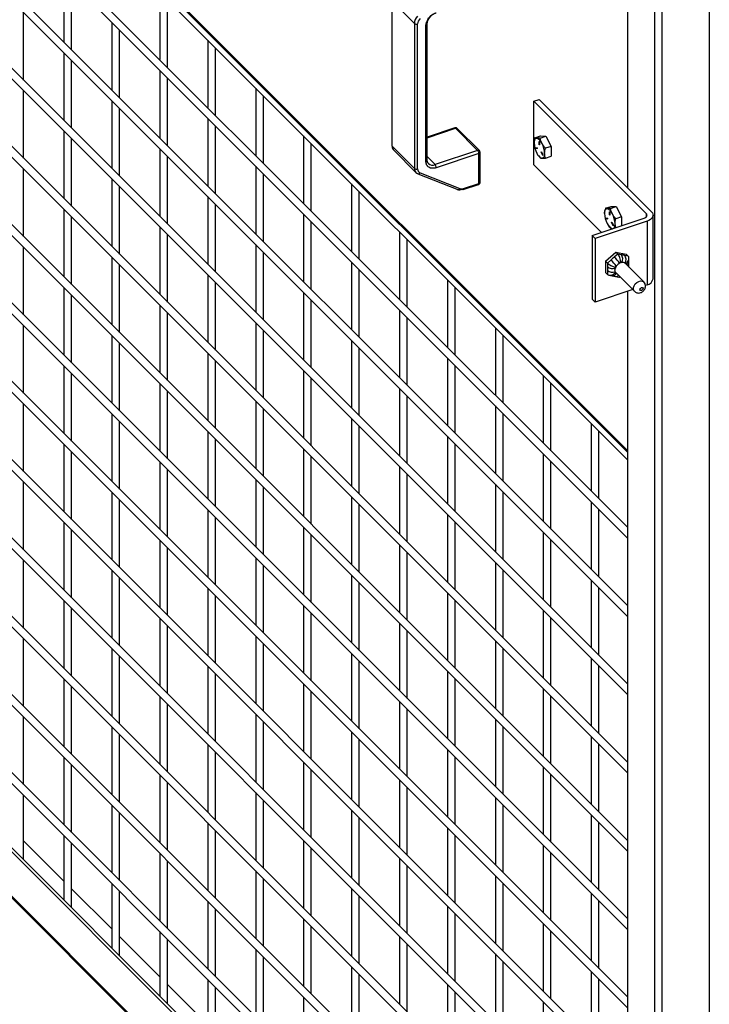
# Model space of a CAD drawing. Header units: inches. Extents: x 0.2 to 10.8, y 0.2 to 8.2.
# Tile 45 of 62: x 9.089 to 9.689, y 4.051 to 4.907. Entities that reach past the tile are written whole.
import ezdxf

# ---------------------------------------------------------------- set-up
doc = ezdxf.new("R2010")
doc.units = ezdxf.units.IN
doc.header["$MEASUREMENT"] = 0

msp = doc.modelspace()

# ---------------------------------------------------------------- linework, layer by layer
for p, q in [((9.6885, 6.25054), (9.6885, 3.60103)), ((9.64755, 3.58739), (9.64755, 6.23689)), ((9.61735, 6.218), (9.61735, 4.76101)), ((9.64099, 6.19463), (9.64099, 3.62848)), ((9.61735, 4.53271), (8.75798, 5.39199)), ((8.75851, 5.38336), (9.61735, 4.52461)), ((8.75886, 5.38968), (9.61735, 4.53127)), ((8.75851, 5.31532), (9.61735, 4.45657)), ((9.61735, 4.46599), (8.76058, 5.32268)), ((9.61735, 4.39795), (8.76058, 5.25463)), ((8.75851, 5.24727), (9.61735, 4.38852)), ((9.61735, 4.3299), (8.76058, 5.18659)), ((8.75851, 5.17923), (9.61735, 4.32048)), ((9.61735, 4.26186), (8.76058, 5.11854)), ((8.75851, 5.11118), (9.61735, 4.25243)), ((9.61735, 4.19381), (8.76058, 5.0505)), ((8.75851, 5.04314), (9.61735, 4.18438)), ((9.61735, 4.12577), (8.76058, 4.98245)), ((8.75851, 4.97509), (9.61735, 4.11634)), ((9.12752, 4.94634), (9.12752, 4.88772)), ((9.13419, 4.88106), (9.13419, 4.93968)), ((9.21086, 4.93106), (9.21086, 4.87244)), ((9.61735, 4.93196), (9.61735, 4.76101)), ((9.21752, 4.86578), (9.21752, 4.9244)), ((9.41261, 4.92369), (9.41261, 4.79773)), ((9.41289, 4.92309), (9.43213, 4.90385)), ((9.41289, 4.79712), (9.41289, 4.92309)), ((9.61735, 4.05772), (8.76058, 4.91441)), ((9.09252, 4.85468), (9.09252, 4.91329)), ((8.75851, 4.90705), (9.61735, 4.04829)), ((9.16919, 4.90468), (9.16919, 4.84606)), ((9.43213, 4.90385), (9.43213, 4.77788)), ((9.17586, 4.8394), (9.17586, 4.89801)), ((9.43497, 4.77744), (9.43497, 4.90341)), ((9.44219, 4.78396), (9.44219, 4.9017)), ((9.44323, 4.785), (9.44323, 4.90274)), ((9.25252, 4.8894), (9.25252, 4.83078)), ((9.12752, 4.8783), (9.12752, 4.81968)), ((9.25919, 4.82412), (9.25919, 4.88273)), ((9.13419, 4.81301), (9.13419, 4.87163)), ((9.21086, 4.86302), (9.21086, 4.8044)), ((9.21752, 4.79773), (9.21752, 4.85635)), ((9.61735, 3.98968), (8.76058, 4.84636)), ((9.09252, 4.78663), (9.09252, 4.84525)), ((9.29419, 4.84774), (9.29419, 4.78912)), ((8.75851, 4.839), (9.61735, 3.98025)), ((9.16919, 4.83663), (9.16919, 4.77802)), ((9.30086, 4.78245), (9.30086, 4.84107)), ((9.53602, 4.83632), (9.54053, 4.83783)), ((9.63368, 4.73868), (9.53602, 4.83632)), ((9.53602, 4.78104), (9.53602, 4.83632)), ((9.54053, 4.83783), (9.63819, 4.74018)), ((9.17586, 4.77135), (9.17586, 4.82997)), ((9.25252, 4.82136), (9.25252, 4.76274)), ((9.12752, 4.81025), (9.12752, 4.75163)), ((9.25919, 4.75607), (9.25919, 4.81469)), ((9.46725, 4.81305), (9.44323, 4.80504)), ((9.44323, 4.80455), (9.46791, 4.81277)), ((9.46791, 4.81315), (9.46726, 4.81303)), ((9.46791, 4.81277), (9.48715, 4.79353)), ((9.48862, 4.7933), (9.46938, 4.81254)), ((9.13419, 4.74497), (9.13419, 4.80359)), ((9.33586, 4.80608), (9.33586, 4.74746)), ((9.53695, 4.80444), (9.54188, 4.80608)), ((9.54066, 4.80122), (9.54083, 4.80127)), ((9.54066, 4.79869), (9.54066, 4.80122)), ((9.5415, 4.80418), (9.54644, 4.80582)), ((9.54188, 4.80608), (9.54644, 4.80582)), ((9.54644, 4.80582), (9.55099, 4.79697)), ((9.21086, 4.79497), (9.21086, 4.73635)), ((9.34252, 4.74079), (9.34252, 4.79941)), ((9.43213, 4.77788), (9.41289, 4.79712)), ((9.41421, 4.79364), (9.43345, 4.7744)), ((9.48715, 4.79353), (9.45017, 4.78121)), ((9.53769, 4.79578), (9.53903, 4.79571)), ((9.53783, 4.79526), (9.53819, 4.79538)), ((9.53917, 4.79518), (9.53783, 4.79526)), ((9.53819, 4.79538), (9.53924, 4.79532)), ((9.5392, 4.7952), (9.53917, 4.79518)), ((9.54093, 4.79878), (9.54066, 4.79869)), ((9.54093, 4.80094), (9.54093, 4.79841)), ((9.55099, 4.79697), (9.54606, 4.79532)), ((9.55099, 4.79697), (9.55099, 4.78837)), ((9.21752, 4.72969), (9.21752, 4.78831)), ((9.44323, 4.78814), (9.45017, 4.78121)), ((9.48819, 4.79079), (9.45121, 4.77846)), ((9.48819, 4.76476), (9.48819, 4.79079)), ((9.48923, 4.7658), (9.48923, 4.79183)), ((9.53989, 4.78897), (9.54012, 4.78866)), ((9.54025, 4.78876), (9.5415, 4.78699)), ((9.54265, 4.792), (9.54243, 4.79193)), ((9.54377, 4.78932), (9.54243, 4.79193)), ((9.54256, 4.79218), (9.54391, 4.78957)), ((9.54397, 4.78939), (9.54377, 4.78932)), ((9.54606, 4.78673), (9.55099, 4.78837)), ((9.61735, 3.92163), (8.76058, 4.77832)), ((9.09252, 4.71859), (9.09252, 4.7772)), ((9.29419, 4.77969), (9.29419, 4.72108)), ((9.59481, 4.72225), (9.53602, 4.78104)), ((8.75851, 4.77096), (9.61735, 3.9122)), ((9.16919, 4.76859), (9.16919, 4.70997)), ((9.30086, 4.71441), (9.30086, 4.77303)), ((9.43525, 4.77322), (9.4698, 4.75942)), ((9.43706, 4.77411), (9.47161, 4.76031)), ((9.17586, 4.70331), (9.17586, 4.76192)), ((9.37752, 4.76441), (9.37752, 4.7058)), ((9.47455, 4.75941), (9.48781, 4.76383)), ((9.47493, 4.76034), (9.48819, 4.76476)), ((9.25252, 4.75331), (9.25252, 4.69469)), ((9.38419, 4.69913), (9.38419, 4.75775)), ((9.12752, 4.74221), (9.12752, 4.68359)), ((9.25919, 4.68803), (9.25919, 4.74664)), ((9.59814, 4.74325), (9.60308, 4.74489)), ((9.6027, 4.74299), (9.60763, 4.74463)), ((9.60308, 4.74489), (9.60763, 4.74463)), ((9.60763, 4.74463), (9.61219, 4.73578)), ((9.13419, 4.67692), (9.13419, 4.73554)), ((9.33586, 4.73803), (9.33586, 4.67941)), ((9.58666, 4.71954), (9.63177, 4.73457)), ((9.59889, 4.73459), (9.60023, 4.73452)), ((9.59903, 4.73407), (9.59939, 4.73419)), ((9.60037, 4.73399), (9.59903, 4.73407)), ((9.59939, 4.73419), (9.60044, 4.73413)), ((9.6004, 4.734), (9.60037, 4.73399)), ((9.60186, 4.74003), (9.60202, 4.74008)), ((9.60186, 4.73749), (9.60186, 4.74003)), ((9.60213, 4.73759), (9.60186, 4.73749)), ((9.60213, 4.73975), (9.60213, 4.73722)), ((9.61219, 4.73578), (9.60726, 4.73413)), ((9.61219, 4.73578), (9.61219, 4.72805)), ((9.63368, 4.73868), (9.63368, 4.73567)), ((9.63958, 4.68189), (9.63958, 4.73718)), ((9.21086, 4.72693), (9.21086, 4.66831)), ((9.34252, 4.67275), (9.34252, 4.73136)), ((9.63437, 4.73197), (9.58927, 4.71693)), ((9.60108, 4.72778), (9.60131, 4.72747)), ((9.60144, 4.72756), (9.6027, 4.7258)), ((9.60385, 4.73081), (9.60362, 4.73074)), ((9.60497, 4.72813), (9.60362, 4.73074)), ((9.60376, 4.73099), (9.6051, 4.72838)), ((9.60516, 4.72819), (9.60497, 4.72813)), ((9.60712, 4.72636), (9.60655, 4.7296)), ((9.63437, 4.73197), (9.63437, 4.67668)), ((9.21752, 4.66164), (9.21752, 4.72026)), ((9.41919, 4.72275), (9.41919, 4.66413)), ((9.42586, 4.65747), (9.42586, 4.71609)), ((9.58927, 4.71693), (9.58666, 4.71954)), ((9.58666, 4.71954), (9.58666, 4.66425)), ((9.58927, 4.71693), (9.58927, 4.66165)), ((9.61735, 3.85359), (8.76058, 4.71027)), ((9.09252, 4.65054), (9.09252, 4.70916)), ((9.29419, 4.71165), (9.29419, 4.65303)), ((8.75851, 4.70291), (9.61735, 3.84416)), ((9.16919, 4.70054), (9.16919, 4.64193)), ((9.30086, 4.64636), (9.30086, 4.70498)), ((9.59829, 4.69721), (9.60731, 4.70513)), ((9.60898, 4.70346), (9.60591, 4.70077)), ((9.60731, 4.70513), (9.60898, 4.70346)), ((9.60731, 4.70513), (9.61633, 4.70322)), ((9.61204, 4.70281), (9.60898, 4.70346)), ((9.618, 4.70156), (9.61493, 4.7022)), ((9.61633, 4.70322), (9.618, 4.70156)), ((9.61867, 4.69678), (9.61867, 4.6998)), ((9.17586, 4.63526), (9.17586, 4.69388)), ((9.37752, 4.69637), (9.37752, 4.63775)), ((9.59996, 4.69554), (9.59829, 4.69721)), ((9.59829, 4.69721), (9.59829, 4.68739)), ((9.60302, 4.69823), (9.59996, 4.69554)), ((9.59996, 4.69554), (9.59996, 4.69221)), ((9.60679, 4.69213), (9.60768, 4.69292)), ((9.60679, 4.69115), (9.60679, 4.69213)), ((9.61148, 4.69625), (9.61058, 4.69546)), ((9.61148, 4.69625), (9.61238, 4.69606)), ((9.61617, 4.69526), (9.61527, 4.69545)), ((9.63158, 4.67916), (9.61554, 4.6952)), ((9.61617, 4.69526), (9.61617, 4.69458)), ((9.61867, 4.69368), (9.61867, 4.69684)), ((9.61867, 4.69369), (9.61867, 4.69363)), ((9.61867, 4.69208), (9.61867, 4.69363)), ((9.25252, 4.68526), (9.25252, 4.62665)), ((9.38419, 4.63109), (9.38419, 4.6897)), ((9.59829, 4.68739), (9.59996, 4.68572)), ((9.59996, 4.68906), (9.59996, 4.68572)), ((9.60126, 4.68505), (9.60415, 4.68444)), ((9.60414, 4.68444), (9.60703, 4.68383)), ((9.60679, 4.68702), (9.60679, 4.688)), ((9.60679, 4.68702), (9.60764, 4.68684)), ((9.60705, 4.68383), (9.60994, 4.68322)), ((9.60741, 4.68707), (9.62345, 4.67103)), ((9.61074, 4.68343), (9.61091, 4.68357)), ((9.12752, 4.67416), (9.12752, 4.61554)), ((9.25919, 4.61998), (9.25919, 4.6786)), ((9.46086, 4.68109), (9.46086, 4.62247)), ((9.46752, 4.61581), (9.46752, 4.67442)), ((9.63437, 4.67668), (9.63299, 4.67622)), ((9.13419, 4.60888), (9.13419, 4.6675)), ((9.33586, 4.66999), (9.33586, 4.61137)), ((9.58927, 4.66165), (9.58666, 4.66425)), ((9.62195, 4.67254), (9.58927, 4.66165)), ((9.61735, 4.67101), (9.61735, 3.65212)), ((9.61735, 4.67101), (9.61735, 4.53271)), ((9.21086, 4.65888), (9.21086, 4.60026)), ((9.34252, 4.6047), (9.34252, 4.66332)), ((9.21752, 4.5936), (9.21752, 4.65222)), ((9.41919, 4.65471), (9.41919, 4.59609)), ((9.42586, 4.58942), (9.42586, 4.64804)), ((9.61735, 3.78554), (8.76058, 4.64223)), ((9.09252, 4.58249), (9.09252, 4.64111)), ((9.29419, 4.6436), (9.29419, 4.58499)), ((9.50252, 4.63943), (9.50252, 4.58081)), ((8.75851, 4.63487), (9.61735, 3.77611)), ((9.16919, 4.6325), (9.16919, 4.57388)), ((9.30086, 4.57832), (9.30086, 4.63694)), ((9.50919, 4.57414), (9.50919, 4.63276)), ((9.17586, 4.56722), (9.17586, 4.62583)), ((9.37752, 4.62832), (9.37752, 4.56971)), ((9.38419, 4.56304), (9.38419, 4.62166)), ((9.25252, 4.61722), (9.25252, 4.5586)), ((9.46086, 4.61304), (9.46086, 4.55443)), ((9.12752, 4.60612), (9.12752, 4.5475)), ((9.25919, 4.55194), (9.25919, 4.61055)), ((9.46752, 4.54776), (9.46752, 4.60638)), ((9.13419, 4.54083), (9.13419, 4.59945)), ((9.33586, 4.60194), (9.33586, 4.54332)), ((9.54419, 4.59777), (9.54419, 4.53915)), ((9.21086, 4.59084), (9.21086, 4.53222)), ((9.34252, 4.53666), (9.34252, 4.59527)), ((9.55086, 4.53248), (9.55086, 4.5911)), ((9.21752, 4.52555), (9.21752, 4.58417)), ((9.41919, 4.58666), (9.41919, 4.52804)), ((9.42586, 4.52138), (9.42586, 4.58)), ((9.61735, 3.7175), (8.76058, 4.57418)), ((9.09252, 4.51445), (9.09252, 4.57307)), ((9.29419, 4.57556), (9.29419, 4.51694)), ((9.50252, 4.57138), (9.50252, 4.51276)), ((8.75851, 4.56682), (9.61735, 3.70807)), ((9.16919, 4.56445), (9.16919, 4.50584)), ((9.30086, 4.51027), (9.30086, 4.56889)), ((9.50919, 4.5061), (9.50919, 4.56472)), ((9.17586, 4.49917), (9.17586, 4.55779)), ((9.37752, 4.56028), (9.37752, 4.50166)), ((9.38419, 4.495), (9.38419, 4.55361)), ((9.58586, 4.5561), (9.58586, 4.49749)), ((9.25252, 4.54917), (9.25252, 4.49056)), ((9.46086, 4.545), (9.46086, 4.48638)), ((9.59252, 4.49082), (9.59252, 4.54944)), ((9.6408, 3.62521), (8.72934, 4.53657)), ((8.73194, 4.53744), (9.64339, 3.62608)), ((9.12752, 4.53807), (9.12752, 4.47945)), ((9.25919, 4.48389), (9.25919, 4.54251)), ((9.46752, 4.47972), (9.46752, 4.53833)), ((9.13419, 4.47279), (9.13419, 4.53141)), ((9.33586, 4.5339), (9.33586, 4.47528)), ((9.34252, 4.46861), (9.34252, 4.52723)), ((9.54419, 4.52972), (9.54419, 4.4711)), ((9.21086, 4.52279), (9.21086, 4.46417)), ((9.41919, 4.51862), (9.41919, 4.46)), ((9.55086, 4.46444), (9.55086, 4.52305)), ((9.21752, 4.45751), (9.21752, 4.51613)), ((9.42586, 4.45333), (9.42586, 4.51195)), ((9.09252, 4.4464), (9.09252, 4.50502)), ((9.29419, 4.50751), (9.29419, 4.4489)), ((9.50252, 4.50334), (9.50252, 4.44472)), ((9.6408, 3.5866), (8.72934, 4.49796)), ((8.7301, 4.49595), (9.64156, 3.58459)), ((9.16919, 4.49641), (9.16919, 4.43779)), ((9.30086, 4.44223), (9.30086, 4.50085)), ((9.50919, 4.43805), (9.50919, 4.49667)), ((9.17586, 4.43113), (9.17586, 4.48974)), ((9.37752, 4.49223), (9.37752, 4.43362)), ((9.38419, 4.42695), (9.38419, 4.48557)), ((9.58586, 4.48806), (9.58586, 4.42944)), ((9.25252, 4.48113), (9.25252, 4.42251)), ((9.46086, 4.47695), (9.46086, 4.41834)), ((9.59252, 4.42277), (9.59252, 4.48139)), ((9.12752, 4.47003), (9.12752, 4.41141)), ((9.25919, 4.41585), (9.25919, 4.47446)), ((9.46752, 4.41167), (9.46752, 4.47029)), ((9.13419, 4.40474), (9.13419, 4.46336)), ((9.33586, 4.46585), (9.33586, 4.40723)), ((9.34252, 4.40057), (9.34252, 4.45918)), ((9.54419, 4.46167), (9.54419, 4.40306)), ((9.21086, 4.45475), (9.21086, 4.39613)), ((9.41919, 4.45057), (9.41919, 4.39195)), ((9.55086, 4.39639), (9.55086, 4.45501)), ((9.21752, 4.38946), (9.21752, 4.44808)), ((9.42586, 4.38529), (9.42586, 4.44391)), ((9.09252, 4.37836), (9.09252, 4.43698)), ((9.29419, 4.43947), (9.29419, 4.38085)), ((9.50252, 4.43529), (9.50252, 4.37667)), ((9.16919, 4.42836), (9.16919, 4.36975)), ((9.30086, 4.37418), (9.30086, 4.4328)), ((9.50919, 4.37001), (9.50919, 4.42863)), ((9.17586, 4.36308), (9.17586, 4.4217)), ((9.37752, 4.42419), (9.37752, 4.36557)), ((9.38419, 4.3589), (9.38419, 4.41752)), ((9.58586, 4.42001), (9.58586, 4.3614)), ((9.25252, 4.41308), (9.25252, 4.35447)), ((9.46086, 4.40891), (9.46086, 4.35029)), ((9.59252, 4.35473), (9.59252, 4.41335)), ((9.12752, 4.40198), (9.12752, 4.34336)), ((9.25919, 4.3478), (9.25919, 4.40642)), ((9.46752, 4.34363), (9.46752, 4.40224)), ((9.13419, 4.3367), (9.13419, 4.39532)), ((9.33586, 4.39781), (9.33586, 4.33919)), ((9.34252, 4.33252), (9.34252, 4.39114)), ((9.54419, 4.39363), (9.54419, 4.33501)), ((9.21086, 4.3867), (9.21086, 4.32808)), ((9.41919, 4.38253), (9.41919, 4.32391)), ((9.55086, 4.32835), (9.55086, 4.38696)), ((9.21752, 4.32142), (9.21752, 4.38004)), ((9.42586, 4.31724), (9.42586, 4.37586)), ((9.09252, 4.31031), (9.09252, 4.36893)), ((9.29419, 4.37142), (9.29419, 4.31281)), ((9.30086, 4.30614), (9.30086, 4.36476)), ((9.50252, 4.36725), (9.50252, 4.30863)), ((9.16919, 4.36032), (9.16919, 4.3017)), ((9.37752, 4.35614), (9.37752, 4.29753)), ((9.50919, 4.30196), (9.50919, 4.36058)), ((9.17586, 4.29504), (9.17586, 4.35365)), ((9.38419, 4.29086), (9.38419, 4.34948)), ((9.58586, 4.35197), (9.58586, 4.29335)), ((9.25252, 4.34504), (9.25252, 4.28642)), ((9.46086, 4.34086), (9.46086, 4.28225)), ((9.59252, 4.28668), (9.59252, 4.3453)), ((9.12752, 4.33394), (9.12752, 4.27532)), ((9.25919, 4.27976), (9.25919, 4.33837)), ((9.46752, 4.27558), (9.46752, 4.3342)), ((9.13419, 4.26865), (9.13419, 4.32727)), ((9.33586, 4.32976), (9.33586, 4.27114)), ((9.34252, 4.26448), (9.34252, 4.32309)), ((9.54419, 4.32558), (9.54419, 4.26697)), ((9.21086, 4.31866), (9.21086, 4.26004)), ((9.41919, 4.31448), (9.41919, 4.25586)), ((9.55086, 4.2603), (9.55086, 4.31892)), ((9.21752, 4.25337), (9.21752, 4.31199)), ((9.42586, 4.2492), (9.42586, 4.30782)), ((9.09252, 4.24227), (9.09252, 4.30089)), ((9.29419, 4.30338), (9.29419, 4.24476)), ((9.30086, 4.23809), (9.30086, 4.29671)), ((9.50252, 4.2992), (9.50252, 4.24058)), ((9.16919, 4.29227), (9.16919, 4.23366)), ((9.37752, 4.2881), (9.37752, 4.22948)), ((9.50919, 4.23392), (9.50919, 4.29254)), ((9.17586, 4.22699), (9.17586, 4.28561)), ((9.38419, 4.22281), (9.38419, 4.28143)), ((9.58586, 4.28392), (9.58586, 4.22531)), ((9.25252, 4.27699), (9.25252, 4.21838)), ((9.46086, 4.27282), (9.46086, 4.2142)), ((9.59252, 4.21864), (9.59252, 4.27726)), ((9.12752, 4.26589), (9.12752, 4.20727)), ((9.25919, 4.21171), (9.25919, 4.27033)), ((9.46752, 4.20754), (9.46752, 4.26615)), ((9.13419, 4.20061), (9.13419, 4.25922)), ((9.33586, 4.26172), (9.33586, 4.2031)), ((9.34252, 4.19643), (9.34252, 4.25505)), ((9.54419, 4.25754), (9.54419, 4.19892)), ((9.21086, 4.25061), (9.21086, 4.19199)), ((9.41919, 4.24644), (9.41919, 4.18782)), ((9.55086, 4.19226), (9.55086, 4.25087)), ((9.21752, 4.18533), (9.21752, 4.24395)), ((9.42586, 4.18115), (9.42586, 4.23977)), ((9.09252, 4.17782), (9.09252, 4.23284)), ((9.29419, 4.23533), (9.29419, 4.17671)), ((9.30086, 4.17005), (9.30086, 4.22867)), ((9.50252, 4.23116), (9.50252, 4.17254)), ((9.16919, 4.22423), (9.16919, 4.16561)), ((9.37752, 4.22005), (9.37752, 4.16144)), ((9.50919, 4.16587), (9.50919, 4.22449)), ((9.17586, 4.15895), (9.17586, 4.21756)), ((9.38419, 4.15477), (9.38419, 4.21339)), ((9.58586, 4.21588), (9.58586, 4.15726)), ((9.25252, 4.20895), (9.25252, 4.15033)), ((9.25919, 4.14367), (9.25919, 4.20228)), ((9.46086, 4.20477), (9.46086, 4.14616)), ((9.59252, 4.15059), (9.59252, 4.20921)), ((9.09252, 4.19348), (9.12752, 4.15849)), ((9.12752, 4.19785), (9.12752, 4.14189)), ((9.33586, 4.19367), (9.33586, 4.13505)), ((9.46752, 4.13949), (9.46752, 4.19811)), ((9.13419, 4.13616), (9.13419, 4.19118)), ((9.34252, 4.12839), (9.34252, 4.187)), ((9.54419, 4.18949), (9.54419, 4.13088)), ((9.21086, 4.18257), (9.21086, 4.12395)), ((9.41919, 4.17839), (9.41919, 4.11977)), ((9.55086, 4.12421), (9.55086, 4.18283)), ((9.21752, 4.11728), (9.21752, 4.1759)), ((9.42586, 4.11311), (9.42586, 4.17173)), ((9.29419, 4.16729), (9.29419, 4.10867)), ((9.30086, 4.102), (9.30086, 4.16062)), ((9.50252, 4.16311), (9.50252, 4.10449)), ((9.13419, 4.15182), (9.16919, 4.11682)), ((9.16919, 4.15618), (9.16919, 4.10023)), ((9.37752, 4.15201), (9.37752, 4.09339)), ((9.50919, 4.09783), (9.50919, 4.15645)), ((9.17586, 4.09449), (9.17586, 4.14952)), ((9.38419, 4.08672), (9.38419, 4.14534)), ((9.58586, 4.14783), (9.58586, 4.08922)), ((9.25252, 4.1409), (9.25252, 4.08229)), ((9.25919, 4.07562), (9.25919, 4.13424)), ((9.46086, 4.13673), (9.46086, 4.07811)), ((9.59252, 4.08255), (9.59252, 4.14117)), ((9.33586, 4.12563), (9.33586, 4.06701)), ((9.46752, 4.07145), (9.46752, 4.13006)), ((9.34252, 4.06034), (9.34252, 4.11896)), ((9.54419, 4.12145), (9.54419, 4.06283)), ((9.17586, 4.11016), (9.21086, 4.07516)), ((9.21086, 4.11452), (9.21086, 4.05857)), ((9.21752, 4.05283), (9.21752, 4.10786)), ((9.41919, 4.11035), (9.41919, 4.05173)), ((9.55086, 4.05617), (9.55086, 4.11478)), ((9.29419, 4.09924), (9.29419, 4.04062)), ((9.42586, 4.04506), (9.42586, 4.10368)), ((9.30086, 4.03396), (9.30086, 4.09258)), ((9.50252, 4.09507), (9.50252, 4.03645)), ((9.37752, 4.08396), (9.37752, 4.02535)), ((9.50919, 4.02978), (9.50919, 4.0884)), ((9.38419, 4.01868), (9.38419, 4.0773)), ((9.58586, 4.07979), (9.58586, 4.02117)), ((9.21752, 4.06849), (9.25252, 4.0335)), ((9.25252, 4.07286), (9.25252, 4.01691)), ((9.25919, 4.01117), (9.25919, 4.06619)), ((9.46086, 4.06868), (9.46086, 4.01007)), ((9.59252, 4.0145), (9.59252, 4.07312)), ((9.33586, 4.05758), (9.33586, 3.99896)), ((9.46752, 4.0034), (9.46752, 4.06202)), ((9.54419, 4.0534), (9.54419, 3.99479))]:
    msp.add_line(p, q)
at = {"flags": 128}
for points in [[(9.53624, 4.79991), (9.53628, 4.80084), (9.5364, 4.80168), (9.53659, 4.80241), (9.53685, 4.80302), (9.53718, 4.80349), (9.53758, 4.80383), (9.53802, 4.80403), (9.53852, 4.80407)], [(9.54066, 4.80122), (9.54067, 4.80129), (9.5407, 4.80133), (9.54075, 4.80134), (9.5408, 4.8013), (9.54085, 4.80123), (9.54089, 4.80114), (9.54092, 4.80104), (9.54093, 4.80094)], [(9.54093, 4.79841), (9.54092, 4.79834), (9.54089, 4.79829), (9.54085, 4.79829), (9.5408, 4.79833), (9.54075, 4.7984), (9.5407, 4.79849), (9.54067, 4.79859), (9.54066, 4.79869)], [(9.54243, 4.79193), (9.54239, 4.79202), (9.54236, 4.79213), (9.54236, 4.79222), (9.54238, 4.79228), (9.54241, 4.79231), (9.54246, 4.7923), (9.54251, 4.79226), (9.54256, 4.79218)], [(9.54536, 4.79079), (9.54532, 4.78986), (9.5452, 4.78902), (9.54501, 4.78829), (9.54474, 4.78768), (9.54441, 4.7872), (9.54402, 4.78686), (9.54357, 4.78667), (9.54308, 4.78663)], [(9.54391, 4.78957), (9.54395, 4.78947), (9.54397, 4.78937), (9.54397, 4.78928), (9.54396, 4.78922), (9.54392, 4.78918), (9.54387, 4.78919), (9.54382, 4.78924), (9.54377, 4.78932)], [(9.43492, 4.77344), (9.43514, 4.77327), (9.43525, 4.77322)], [(9.59744, 4.73871), (9.59748, 4.73965), (9.59759, 4.74049), (9.59779, 4.74122), (9.59805, 4.74183), (9.59838, 4.7423), (9.59877, 4.74264), (9.59922, 4.74284), (9.59972, 4.74288)], [(9.60186, 4.74003), (9.60187, 4.7401), (9.6019, 4.74014), (9.60194, 4.74015), (9.602, 4.74011), (9.60205, 4.74004), (9.60209, 4.73995), (9.60212, 4.73985), (9.60213, 4.73975)], [(9.60213, 4.73722), (9.60212, 4.73715), (9.60209, 4.7371), (9.60205, 4.7371), (9.602, 4.73713), (9.60194, 4.7372), (9.6019, 4.7373), (9.60187, 4.7374), (9.60186, 4.73749)], [(9.63177, 4.73457), (9.6326, 4.73492), (9.6333, 4.73535), (9.63384, 4.73585), (9.6342, 4.7364), (9.63436, 4.73698), (9.63433, 4.73757), (9.6341, 4.73814), (9.63368, 4.73868)], [(9.63819, 4.74018), (9.63903, 4.73911), (9.63949, 4.73796), (9.63956, 4.73678), (9.63923, 4.73562), (9.63851, 4.73452), (9.63743, 4.73352), (9.63603, 4.73265), (9.63437, 4.73197)], [(9.60362, 4.73074), (9.60358, 4.73083), (9.60356, 4.73093), (9.60356, 4.73103), (9.60357, 4.73109), (9.60361, 4.73112), (9.60366, 4.73111), (9.60371, 4.73106), (9.60376, 4.73099)], [(9.6051, 4.72838), (9.60514, 4.72828), (9.60517, 4.72818), (9.60517, 4.72809), (9.60515, 4.72802), (9.60512, 4.72799), (9.60507, 4.728), (9.60502, 4.72805), (9.60497, 4.72813)], [(9.61554, 4.6952), (9.61541, 4.69533), (9.61527, 4.69545)], [(9.62348, 4.671), (9.62314, 4.6714), (9.62261, 4.67269), (9.62261, 4.67423), (9.62314, 4.67587), (9.62415, 4.67743), (9.62552, 4.67873), (9.62711, 4.67964), (9.62874, 4.68006), (9.63024, 4.67994), (9.63145, 4.67929), (9.63159, 4.67916)], [(9.0923, 4.17712), (9.09241, 4.17732), (9.09252, 4.17782)], [(9.13396, 4.13546), (9.13408, 4.13566), (9.13419, 4.13616)], [(9.17563, 4.09379), (9.17574, 4.094), (9.17586, 4.09449)], [(9.2173, 4.05213), (9.21741, 4.05233), (9.21752, 4.05283)]]:
    msp.add_lwpolyline(points, dxfattribs=at)
for centre, radius, start, end in [((9.45351, 4.90251), 0.01059, 108.36942, 175.46591), ((9.4417, 4.90338), 0.00958, 135.05754, 177.21228), ((9.43395, 4.90622), 0.003, 232.5016, 289.91232), ((9.44199, 4.90295), 0.00126, 279.28454, 350.70925), ((9.44239, 4.90271), 0.000847, 1.85921, 47.93771), ((9.46736, 4.81238), 0.000671, 35.18281, 99.45275), ((9.46846, 4.81148), 0.0014, 49.04219, 113.36798), ((9.53607, 4.79707), 0.00742, 19.27804, 70.72817), ((9.41345, 4.79775), 0.000847, 181.85921, 227.93771), ((9.4177, 4.79696), 0.00481, 177.99563, 223.60036), ((9.4877, 4.79221), 0.00143, 49.78723, 112.7141), ((9.48387, 4.79072), 0.00432, 0.95395, 40.63948), ((9.55643, 4.80052), 0.0202, 181.74064, 207.53665), ((9.53796, 4.79558), 0.000343, 142.55862, 246.71866), ((9.53841, 4.79574), 0.000424, 176.85978, 239.00184), ((9.5389, 4.79539), 0.000343, 322.55862, 66.71866), ((9.52517, 4.79018), 0.0202, 1.74064, 27.53665), ((9.44199, 4.78521), 0.00126, 279.28454, 350.70925), ((9.4477, 4.78541), 0.00475, 177.68586, 223.91013), ((9.48799, 4.79203), 0.00126, 279.26178, 350.87406), ((9.54553, 4.79363), 0.00742, 199.27804, 250.72817), ((9.43694, 4.77772), 0.00481, 177.99563, 223.60036), ((9.43395, 4.78026), 0.003, 232.5016, 289.91232), ((9.44795, 4.78635), 0.0056, 229.04219, 293.36798), ((9.44689, 4.77839), 0.00432, 0.95395, 40.63948), ((9.43649, 4.77746), 0.00431, 225.15966, 248.53932), ((9.43558, 4.77484), 0.00165, 258.45598, 333.95066), ((9.47162, 4.76575), 0.00648, 250.60146, 290.5397), ((9.47013, 4.76103), 0.00165, 258.45598, 333.95066), ((9.47444, 4.76007), 0.000671, 215.18281, 279.45275), ((9.47408, 4.76014), 0.000873, 302.3732, 13.07966), ((9.48729, 4.76458), 0.000921, 304.47603, 10.97684), ((9.48799, 4.76601), 0.00126, 279.28454, 350.70925), ((9.59727, 4.73587), 0.00742, 19.27804, 70.72817), ((9.61763, 4.73933), 0.0202, 181.74064, 207.53665), ((9.59916, 4.73438), 0.000343, 142.55862, 246.71866), ((9.5996, 4.73455), 0.000424, 176.85978, 239.00184), ((9.6001, 4.7342), 0.000343, 322.55862, 66.71866), ((9.58637, 4.72899), 0.0202, 1.74064, 27.53665), ((9.60673, 4.73244), 0.00742, 199.27804, 250.72817), ((9.60173, 4.72901), 0.00486, 318.18001, 7.03031), ((9.56035, 4.65606), 0.06383, 38.10513, 44.45514), ((9.60702, 4.69918), 0.0062, 329.78762, 35.88785), ((9.60991, 4.69857), 0.0062, 329.78762, 35.88785), ((9.60434, 4.69791), 0.00719, 232.5016, 289.91232), ((9.55745, 4.65352), 0.06383, 38.10513, 44.45514), ((9.61346, 4.68887), 0.00706, 144.97301, 161.11585), ((9.6134, 4.68998), 0.00617, 99.59687, 117.2693), ((9.61577, 4.69721), 0.00292, 282.21846, 352.69956), ((9.61678, 4.69366), 0.00188, 321.63713, 359.10729), ((9.60434, 4.69476), 0.00719, 232.5016, 289.91232), ((9.60431, 4.68802), 0.00358, 267.54555, 340.67138), ((9.60951, 4.68916), 0.00296, 203.09206, 224.89913), ((9.60742, 4.68667), 0.00286, 262.25656, 320.6973), ((9.63336, 4.68291), 0.00631, 279.28454, 350.70925)]:
    msp.add_arc(centre, radius, start, end)
for centre, major_axis, ratio, start_param, end_param in [((9.60898, 4.69875), (-0.00139, 0.00531), 0.391422, 4.122677, 5.693474), ((9.61367, 4.69776), (0.00448, 0.00363), 0.610778, 4.77609, 6.346887), ((9.60429, 4.69463), (0.00496, -0.00225), 0.288274, 3.795006, 5.365802), ((9.60429, 4.68952), (0.00448, 0.00363), 0.610778, 3.205294, 4.77609), ((9.60898, 4.68853), (-0.00139, 0.00531), 0.391422, 2.948077, 3.426252)]:
    msp.add_ellipse(centre, major_axis=major_axis, ratio=ratio, start_param=start_param, end_param=end_param)
for points, knots in [([(9.44219, 4.9017), (9.44219, 4.9018), (9.44219, 4.90201), (9.44221, 4.90233), (9.44224, 4.90265), (9.44228, 4.90297), (9.44237, 4.90348), (9.44253, 4.90417), (9.44281, 4.90505), (9.44319, 4.90595), (9.44381, 4.90716), (9.44479, 4.90862), (9.44599, 4.90995), (9.44705, 4.91089), (9.44787, 4.91151), (9.44871, 4.91206), (9.44946, 4.91248), (9.45011, 4.91279), (9.45066, 4.91302), (9.45103, 4.91315), (9.45121, 4.91321)], [0, 0, 0, 0, 0.0233358, 0.0466288, 0.0699105, 0.0932121, 0.1165649, 0.1783022, 0.2400921, 0.3044035, 0.3687678, 0.5000056, 0.6312435, 0.695555, 0.7599192, 0.8216565, 0.8834464, 0.92231, 0.9611128, 1, 1, 1, 1]), ([(9.46936, 4.81253), (9.46923, 4.81266), (9.46897, 4.8129), (9.46845, 4.81311), (9.46809, 4.81314), (9.46791, 4.81315)], [0, 0, 0, 0, 0.338139, 0.658377, 1, 1, 1, 1]), ([(9.48922, 4.79184), (9.4892, 4.79208), (9.48915, 4.79256), (9.48889, 4.79307), (9.48865, 4.79326), (9.4886, 4.79329)], [0, 0, 0, 0, 0.442176, 0.898645, 1, 1, 1, 1]), ([(9.45121, 4.77846), (9.4511, 4.77843), (9.45088, 4.77836), (9.45055, 4.77826), (9.45022, 4.77818), (9.4499, 4.77811), (9.44939, 4.77802), (9.44871, 4.77795), (9.44787, 4.77794), (9.44705, 4.77802), (9.44599, 4.77825), (9.44479, 4.77877), (9.44381, 4.77958), (9.44319, 4.78037), (9.44281, 4.78102), (9.44253, 4.78172), (9.44235, 4.78237), (9.44225, 4.78295), (9.4422, 4.78345), (9.44219, 4.78379), (9.44219, 4.78396)], [0, 0, 0, 0, 0.023336, 0.046629, 0.069911, 0.093212, 0.116565, 0.178302, 0.240092, 0.304403, 0.368768, 0.500006, 0.631244, 0.695555, 0.759919, 0.821657, 0.883446, 0.92231, 0.961113, 1, 1, 1, 1]), ([(9.47161, 4.76031), (9.47168, 4.76028), (9.47182, 4.76023), (9.47203, 4.76017), (9.47225, 4.76012), (9.47247, 4.76008), (9.4727, 4.76005), (9.47294, 4.76003), (9.47324, 4.76003), (9.4736, 4.76005), (9.47404, 4.76011), (9.47449, 4.7602), (9.47478, 4.7603), (9.47493, 4.76034)], [0, 0, 0, 0, 0.07181, 0.143228, 0.214414, 0.285528, 0.356731, 0.428184, 0.500046, 0.625425, 0.74997, 0.874541, 1, 1, 1, 1]), ([(9.4878, 4.76384), (9.48784, 4.76385), (9.48801, 4.76388), (9.48833, 4.76408), (9.48877, 4.76443), (9.48911, 4.76502), (9.48927, 4.76553), (9.48923, 4.76579), (9.48922, 4.76581)], [0, 0, 0, 0, 0.050515, 0.191816, 0.428913, 0.691291, 0.975757, 1, 1, 1, 1]), ([(9.60591, 4.70077), (9.60543, 4.70035), (9.60495, 4.69992), (9.60399, 4.69907), (9.6035, 4.69865), (9.60302, 4.69823)], [0, 0, 0, 0, 0.5, 0.5, 1, 1, 1, 1]), ([(9.61493, 4.7022), (9.61445, 4.7023), (9.61398, 4.7024), (9.61301, 4.7026), (9.61252, 4.70271), (9.61204, 4.70281)], [0, 0, 0, 0, 0.5, 0.5, 1, 1, 1, 1]), ([(9.59996, 4.69221), (9.59996, 4.69168), (9.59996, 4.69115), (9.59996, 4.6901), (9.59996, 4.68958), (9.59996, 4.68906)], [0, 0, 0, 0, 0.5, 0.5, 1, 1, 1, 1]), ([(9.60679, 4.688), (9.60659, 4.68844), (9.6065, 4.68895), (9.6065, 4.69002), (9.60659, 4.69058), (9.60679, 4.69115)], [0, 0, 0, 0, 0.5, 0.5, 1, 1, 1, 1]), ([(9.61058, 4.69546), (9.61002, 4.69517), (9.60947, 4.6948), (9.6085, 4.69395), (9.60805, 4.69345), (9.60768, 4.69292)], [0, 0, 0, 0, 0.5, 0.5, 1, 1, 1, 1]), ([(9.61527, 4.69545), (9.6149, 4.69573), (9.61445, 4.69593), (9.61348, 4.69614), (9.61294, 4.69615), (9.61238, 4.69606)], [0, 0, 0, 0, 0.5, 0.5, 1, 1, 1, 1]), ([(9.62345, 4.67103), (9.62376, 4.67077), (9.62434, 4.67026), (9.62558, 4.66971), (9.62714, 4.66946), (9.6288, 4.66976), (9.63027, 4.67048), (9.63149, 4.67151), (9.63237, 4.67276), (9.63299, 4.67428), (9.63313, 4.67596), (9.63269, 4.67778), (9.63198, 4.67867), (9.63159, 4.67916)], [0, 0, 0, 0, 0.072168, 0.135706, 0.235894, 0.340548, 0.41802, 0.518617, 0.608672, 0.67989, 0.799938, 0.889879, 1, 1, 1, 1]), ([(9.62823, 4.67256), (9.62823, 4.67327), (9.62885, 4.67406), (9.63036, 4.67456), (9.63097, 4.67419), (9.63097, 4.67347)], [0, 0, 0, 0, 0.5, 0.5, 1, 1, 1, 1]), ([(9.63097, 4.67347), (9.63097, 4.67276), (9.63036, 4.67197), (9.62885, 4.67147), (9.62823, 4.67184), (9.62823, 4.67256)], [0, 0, 0, 0, 0.5, 0.5, 1, 1, 1, 1])]:
    msp.add_open_spline(points, degree=3, knots=knots)
for points in [[(9.43706, 4.90813), (9.43575, 4.90673), (9.43497, 4.90498), (9.43497, 4.90341)], [(9.53695, 4.80444), (9.53652, 4.80289), (9.53624, 4.80137), (9.53624, 4.79991)], [(9.53852, 4.80407), (9.53774, 4.80412), (9.53726, 4.80425), (9.53695, 4.80444)], [(9.5415, 4.80418), (9.54033, 4.80408), (9.5393, 4.80403), (9.53852, 4.80407)], [(9.54308, 4.79952), (9.5423, 4.80103), (9.54182, 4.80259), (9.5415, 4.80418)], [(9.54606, 4.79532), (9.54489, 4.79663), (9.54385, 4.79801), (9.54308, 4.79952)], [(9.54536, 4.79079), (9.54536, 4.79226), (9.54563, 4.79378), (9.54606, 4.79532)], [(9.5415, 4.78699), (9.54182, 4.7868), (9.5423, 4.78667), (9.54308, 4.78663)], [(9.54308, 4.78663), (9.54385, 4.78658), (9.54489, 4.78663), (9.54606, 4.78673)], [(9.54606, 4.78673), (9.54563, 4.78799), (9.54536, 4.78933), (9.54536, 4.79079)], [(9.43497, 4.77744), (9.43497, 4.77587), (9.43575, 4.77464), (9.43706, 4.77411)], [(9.59814, 4.74325), (9.59771, 4.7417), (9.59744, 4.74018), (9.59744, 4.73871)], [(9.59972, 4.74288), (9.59894, 4.74293), (9.59846, 4.74306), (9.59814, 4.74325)], [(9.6027, 4.74299), (9.60153, 4.74289), (9.6005, 4.74284), (9.59972, 4.74288)], [(9.60427, 4.73832), (9.6035, 4.73984), (9.60302, 4.7414), (9.6027, 4.74299)], [(9.60726, 4.73413), (9.60608, 4.73544), (9.60505, 4.73681), (9.60427, 4.73832)], [(9.60655, 4.7296), (9.60655, 4.73107), (9.60683, 4.73259), (9.60726, 4.73413)], [(9.6027, 4.7258), (9.60302, 4.72561), (9.6035, 4.72548), (9.60427, 4.72543)]]:
    msp.add_open_spline(points, degree=3)

doc.saveas('drawing.dxf')
